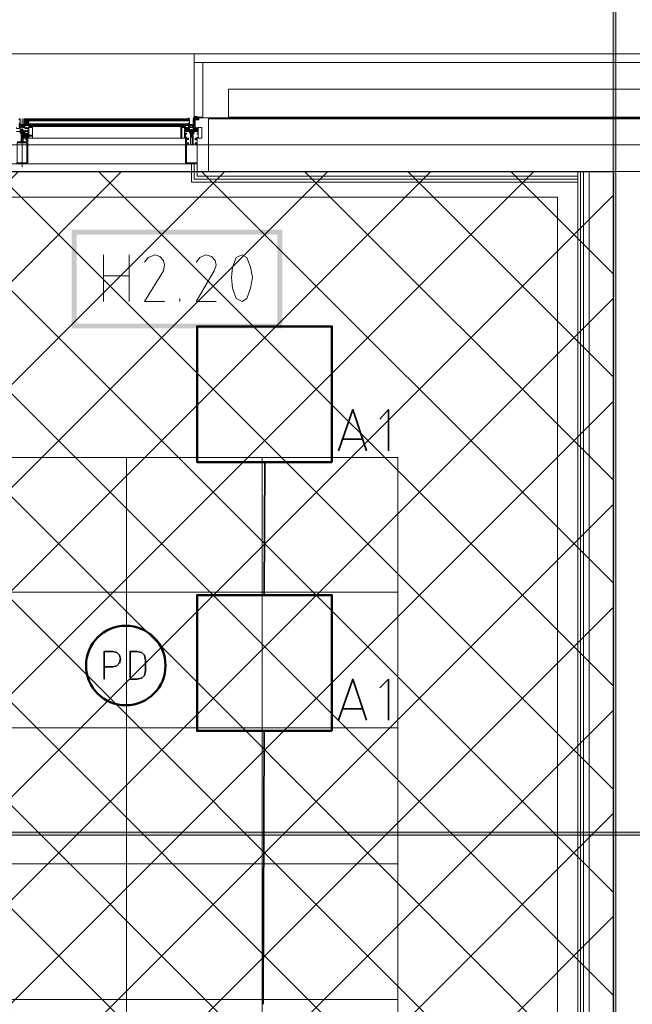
# Model space of a CAD drawing. Header units: millimetres. Extents: x 0.9 to 32.8, y 0.3 to 23.1.
# Tile 97 of 111: x 14.7 to 15.8, y 18.7 to 20.4. Entities that reach past the tile are written whole.
import ezdxf

# ---------------------------------------------------------------- set-up
doc = ezdxf.new("R2010")
doc.units = ezdxf.units.MM
doc.layers.add('PDF_Geometry', color=9, linetype='Continuous', true_color=0x808080)
doc.layers.add('PDF_Solid Fills', color=7, linetype='Continuous')

msp = doc.modelspace()

# ---------------------------------------------------------------- hatches: boundary and pattern name
h = msp.add_hatch()
h.set_pattern_fill('ANSI37', color=256, scale=0.04)
h.paths.add_polyline_path([(13.3406, 20.136), (15.7839, 20.136), (15.7839, 12.9212), (13.3406, 12.9212)])
at = {"layer": 'PDF_Solid Fills', "true_color": 0x808080, "transparency": 33554559}
msp.add_hatch(color=8, dxfattribs=at).paths.add_polyline_path([(28.2152, 18.9811), (28.2152, 18.9844), (1.3427, 18.9844), (1.3427, 18.9794), (28.2152, 18.9794)])

# ---------------------------------------------------------------- linework, layer by layer
msp.add_lwpolyline([(13.3406, 20.136), (15.7839, 20.136), (15.7839, 12.9212), (13.3406, 12.9212)], close=True)
at = {"layer": 'PDF_Geometry', "lineweight": 5}
msp.add_lwpolyline([(15.7889, 0.4283), (15.7889, 22.9359), (15.7889, 22.9143), (15.7839, 22.9143), (15.7839, 22.9359), (15.7839, 0.4283)], dxfattribs=at)
at = {"layer": 'PDF_Geometry', "lineweight": 18}
for points in [[(14.1139, 20.341), (15.0539, 20.341)], [(15.0689, 20.326), (15.0689, 20.231), (15.0539, 20.231), (15.0539, 20.341), (23.237, 20.341), (23.237, 17.7278), (25.5719, 17.7278), (25.5719, 17.2344), (25.5552, 17.2344), (25.5552, 17.7128)], [(25.5569, 17.7128), (23.222, 17.7128), (23.222, 20.326), (15.0539, 20.326)], [(14.7489, 20.221), (14.7506, 20.221), (14.7506, 20.226), (14.7489, 20.226), (14.7489, 20.2277), (14.7506, 20.2277), (14.7506, 20.2193), (14.7489, 20.2193), (14.7489, 20.2144), (14.7523, 20.2144), (14.7523, 20.2127), (14.7489, 20.2127), (14.7489, 20.211), (14.7439, 20.211), (14.7439, 20.2127), (14.7439, 20.211)], [(14.7489, 20.216), (14.7489, 20.2144), (14.7506, 20.2144), (14.7506, 20.216), (14.7506, 20.2177), (14.7506, 20.2193)], [(14.7489, 20.2144), (14.7489, 20.2177), (14.7506, 20.2193), (14.7506, 20.2177), (14.7556, 20.2177), (14.7506, 20.216), (14.7506, 20.2144)], [(14.7539, 20.1443), (14.7539, 20.2277)], [(14.7589, 20.221), (14.7572, 20.221), (14.7572, 20.226), (14.7589, 20.226), (14.7589, 20.2277), (14.7572, 20.2277), (14.7572, 20.2193), (14.7589, 20.2193), (14.7589, 20.2144), (14.7556, 20.2144), (14.7556, 20.2127), (14.7589, 20.2127), (14.7589, 20.211), (14.7639, 20.211), (14.7639, 20.2127), (14.7639, 20.211), (14.7639, 20.2093)], [(14.7572, 20.216), (14.7589, 20.216), (14.7606, 20.226), (15.0422, 20.226)], [(14.7589, 20.2177), (14.7572, 20.2177), (14.7572, 20.2193), (14.7572, 20.221)], [(14.7589, 20.226), (14.7606, 20.216), (14.7606, 20.2277), (14.7606, 20.2244), (15.0422, 20.2244)], [(14.7589, 20.2244), (14.7589, 20.2277), (14.7606, 20.2277), (14.7606, 20.2244), (14.7606, 20.226), (14.7589, 20.226), (14.7589, 20.2244), (14.7606, 20.2244)], [(14.7589, 20.2127), (14.7589, 20.2193)], [(14.7606, 20.2277), (15.0422, 20.2277), (14.7606, 20.2277)], [(14.7606, 20.2177), (15.0439, 20.2177)], [(15.0439, 20.221), (15.0456, 20.221), (15.0456, 20.226), (15.0439, 20.226), (15.0439, 20.2277), (15.0456, 20.2277), (15.0456, 20.2193), (15.0439, 20.2193), (15.0439, 20.2144), (15.0472, 20.2144), (15.0472, 20.2127), (15.0439, 20.2127), (15.0439, 20.211), (15.0389, 20.211), (15.0389, 20.2127), (15.0306, 20.2127), (15.0306, 20.1944), (15.0422, 20.1944), (15.0406, 20.1944), (15.0406, 20.196), (15.0389, 20.196), (15.0389, 20.1944), (15.0389, 20.2027), (15.0389, 20.201), (15.0406, 20.201), (15.0406, 20.2027), (15.0389, 20.2027)], [(15.0356, 20.2177), (15.0356, 20.216), (15.0356, 20.2127), (15.0356, 20.216), (15.0339, 20.2127), (15.0339, 20.216), (15.0322, 20.2127), (15.0322, 20.216), (15.0322, 20.2127), (15.0322, 20.216), (15.0306, 20.2127)], [(15.0406, 20.211), (15.0406, 20.2127), (15.0439, 20.2127), (15.0439, 20.2193)], [(15.0422, 20.2277), (15.0439, 20.2277), (15.0439, 20.2244), (15.0439, 20.226), (15.0422, 20.226), (15.0422, 20.2244), (15.0439, 20.2244)], [(15.0456, 20.2177), (15.0456, 20.2193), (15.0456, 20.2177), (15.0456, 20.216)], [(15.0522, 20.2293), (23.1253, 20.2293), (23.1253, 17.6161), (25.4586, 17.6161), (25.4586, 17.2511), (25.4402, 17.2511)], [(15.0556, 20.2227), (15.0539, 20.221), (15.0539, 20.2277), (15.0522, 20.2277), (15.0522, 20.2193), (15.0522, 20.2177), (15.0539, 20.2177)], [(15.0539, 20.231), (15.0539, 20.2293), (15.0539, 20.2277), (15.0539, 20.226), (15.0539, 20.2277), (15.0556, 20.2277), (15.0556, 20.2293), (15.0556, 20.2277), (15.0556, 20.2293), (15.0556, 20.231), (15.0556, 20.2327), (15.0556, 20.231), (15.0556, 20.2293), (15.0556, 20.231), (15.0539, 20.2293), (15.0556, 20.231), (15.0539, 20.2277), (15.0556, 20.2293), (15.0556, 20.231)], [(15.0589, 20.2327), (15.0589, 20.231), (15.0589, 20.2293), (15.0572, 20.2293), (15.0572, 20.2277), (15.0539, 20.2277), (15.0556, 20.2293), (15.0539, 20.2277)], [(15.0556, 20.2277), (15.0539, 20.226), (15.0556, 20.2277)], [(15.0539, 20.2227), (15.0556, 20.226), (15.0539, 20.2244), (15.0556, 20.226), (15.0539, 20.2244), (15.0539, 20.226), (15.0556, 20.226)], [(15.0539, 20.221), (15.0556, 20.2244), (15.0539, 20.2227), (15.0556, 20.2244), (15.0539, 20.2227), (15.0556, 20.2244)], [(15.0556, 20.2193), (15.0539, 20.2193), (15.0556, 20.221), (15.0539, 20.2193)], [(15.0556, 20.221), (15.0539, 20.221), (15.0556, 20.221)], [(15.0572, 20.211), (15.0572, 20.2127), (15.0556, 20.2127), (15.0556, 20.2193), (15.0539, 20.2193), (15.0539, 20.2144)], [(15.0589, 20.2293), (15.0572, 20.2293), (15.0572, 20.2277), (15.0572, 20.2293), (15.0556, 20.2293), (15.0572, 20.2293), (15.0572, 20.231), (15.0572, 20.2327)], [(15.0606, 20.2293), (15.0589, 20.2293), (15.0606, 20.2293), (15.0589, 20.2293), (15.0606, 20.2293), (15.0589, 20.2277), (15.0589, 20.2293), (15.0589, 20.2277), (15.0589, 20.2293), (15.0572, 20.2293), (15.0572, 20.231), (15.0556, 20.231), (15.0556, 20.2327), (15.0556, 20.231), (15.0556, 20.2293), (15.0556, 20.231), (15.0556, 20.2293), (15.0556, 20.2277), (15.0556, 20.2293), (15.0556, 20.2277)], [(15.0572, 20.231), (15.0572, 20.2327)], [(15.0572, 20.231), (15.0572, 20.2327)], [(15.0572, 20.231), (15.0572, 20.2327)], [(15.0572, 20.2293), (15.0589, 20.231), (15.0589, 20.2327)], [(15.0572, 20.231), (15.0572, 20.2327)], [(15.0572, 20.231), (15.0572, 20.2327)], [(15.0572, 20.231), (15.0572, 20.2327)], [(15.0572, 20.231), (15.0572, 20.2293), (15.0572, 20.231), (15.0589, 20.231), (15.0589, 20.2293)], [(15.0572, 20.2293), (15.0572, 20.231)], [(15.0572, 20.2293), (15.0572, 20.231)], [(15.0589, 20.231), (15.0572, 20.231)], [(15.0572, 20.2293), (15.0572, 20.231)], [(15.0572, 20.2293), (15.0589, 20.2293)], [(15.0572, 20.2293), (15.0589, 20.2277)], [(15.0572, 20.2277), (15.0572, 20.2293)], [(15.0572, 20.2293), (15.0572, 20.2277)], [(15.0572, 20.2277), (15.0572, 20.2293)], [(15.0572, 20.2277), (15.0572, 20.2293)], [(15.0589, 20.2277), (15.0589, 20.2293), (15.0589, 20.2277), (15.0572, 20.2277)], [(15.0572, 20.2277), (15.0572, 20.2293)], [(15.0572, 20.2277), (15.0589, 20.2277)], [(15.0589, 20.2277), (15.0572, 20.2277)], [(15.0589, 20.231), (15.0589, 20.2327)], [(15.0589, 20.231), (15.0589, 20.2327)], [(15.0589, 20.231), (15.0589, 20.2327)], [(15.0589, 20.231), (15.0589, 20.2327)], [(15.0589, 20.231), (15.0589, 20.2327)], [(15.0589, 20.2293), (15.0589, 20.231)], [(15.0589, 20.2293), (15.0589, 20.231)], [(15.0589, 20.2293), (15.0589, 20.231)], [(15.0589, 20.2277), (15.0589, 20.2293)], [(15.0589, 20.2277), (15.0589, 20.2293)], [(15.0589, 20.2293), (15.0589, 20.2277)], [(15.0589, 20.2277), (15.0606, 20.2277)], [(14.7556, 20.206), (14.7556, 20.2044), (14.7572, 20.2027), (14.7556, 20.2044), (14.7572, 20.2027), (14.7556, 20.2027), (14.7556, 20.2044), (14.7556, 20.2027), (14.7523, 20.2027), (14.7523, 20.2044), (14.7523, 20.2027), (14.7506, 20.2027), (14.7506, 20.206), (14.7506, 20.2044), (14.7506, 20.206), (14.7506, 20.2077), (14.7506, 20.206), (14.7506, 20.2077), (14.7506, 20.206), (14.7523, 20.206), (14.7439, 20.206)], [(14.7456, 20.1877), (14.7523, 20.1877), (14.7523, 20.2044), (14.7523, 20.2027), (14.7539, 20.2027), (14.7523, 20.2027), (14.7539, 20.2027), (14.7523, 20.201), (14.7539, 20.201), (14.7523, 20.201), (14.7539, 20.1994), (14.7523, 20.1994), (14.7539, 20.1994), (14.7523, 20.1994), (14.7539, 20.1994), (14.7523, 20.1994), (14.7539, 20.1994), (14.7539, 20.1977), (14.7523, 20.1977), (14.7539, 20.1977), (14.7523, 20.1977), (14.7539, 20.1977), (14.7523, 20.1977), (14.7539, 20.1977), (14.7539, 20.196), (14.7539, 20.1977), (14.7556, 20.1977), (14.7556, 20.2044), (14.7556, 20.1877), (14.7623, 20.1877), (14.7623, 20.191), (14.7606, 20.191), (14.7606, 20.1927), (14.7639, 20.1927), (14.7623, 20.1927), (14.7639, 20.1927), (14.7639, 20.151), (14.7439, 20.151)], [(14.7506, 20.206), (14.7506, 20.2044), (14.7523, 20.206), (14.7523, 20.2077)], [(14.7506, 20.2027), (14.7506, 20.2044), (14.7523, 20.2044), (14.7539, 20.2044), (14.7523, 20.2044), (14.7506, 20.2027), (14.7523, 20.2044), (14.7506, 20.2027), (14.7523, 20.2044), (14.7523, 20.2027)], [(14.7506, 20.2044), (14.7506, 20.2027), (14.7506, 20.2044)], [(14.7556, 20.2093), (14.7523, 20.2093)], [(14.7539, 20.2027), (14.7539, 20.2044), (14.7539, 20.2027)], [(14.7556, 20.2027), (14.7539, 20.2027), (14.7572, 20.2044)], [(14.7556, 20.2044), (14.7539, 20.2044), (14.7556, 20.2044)], [(14.7623, 20.206), (14.7606, 20.206), (14.7606, 20.2077), (14.7589, 20.2077), (14.7589, 20.206), (14.7556, 20.206), (14.7639, 20.206), (14.7639, 20.2077), (14.7623, 20.2077)], [(14.7556, 20.2044), (14.7556, 20.2027), (14.7589, 20.2044), (14.7572, 20.206), (14.7589, 20.2044), (14.7572, 20.2044), (14.7589, 20.2027)], [(14.7572, 20.2044), (14.7556, 20.2044), (14.7572, 20.2044)], [(14.7606, 20.201), (14.7572, 20.201), (14.7572, 20.1944), (14.7556, 20.1944), (14.7556, 20.2027), (14.7606, 20.2027), (14.7606, 20.201), (14.7572, 20.201)], [(14.7572, 20.206), (14.7572, 20.2077)], [(14.7623, 20.211), (14.7623, 20.2127), (14.7606, 20.2127)], [(14.7623, 20.2027), (14.7623, 20.201), (14.7639, 20.201), (14.7639, 20.2027), (14.7656, 20.2027), (14.7656, 20.1944), (14.7639, 20.1944), (14.7639, 20.196), (14.7623, 20.196), (14.7623, 20.1944), (14.7723, 20.1944), (14.7723, 20.2127), (14.7656, 20.2127), (14.7656, 20.211)], [(14.7639, 20.2027), (14.7639, 20.2044)], [(14.7656, 20.2093), (14.7656, 20.2077)], [(14.7656, 20.206), (14.7656, 20.2027)], [(14.7672, 20.216), (14.7672, 20.2127)], [(14.7706, 20.216), (14.7706, 20.2127), (14.7706, 20.216)], [(14.7723, 20.216), (14.7723, 20.2127), (14.7723, 20.216)], [(14.7723, 20.216), (14.7723, 20.2127), (14.7723, 20.216)], [(14.7723, 20.2144), (15.0306, 20.2144)], [(15.0306, 20.2127), (15.0306, 20.216), (15.0306, 20.2127)], [(15.0339, 20.2127), (15.0339, 20.216), (15.0339, 20.2127)], [(15.0389, 20.2127), (15.0389, 20.2144), (15.0372, 20.2127), (15.0389, 20.2144), (15.0372, 20.2127), (15.0356, 20.2144), (15.0372, 20.2127), (15.0356, 20.2144), (15.0372, 20.216), (15.0356, 20.2144), (15.0372, 20.216), (15.0389, 20.2144), (15.0372, 20.216), (15.0389, 20.2144)], [(15.0389, 20.216), (15.0356, 20.2127)], [(15.0389, 20.2127), (15.0356, 20.216), (15.0389, 20.2127)], [(15.0389, 20.2077), (15.0406, 20.211), (15.0422, 20.211), (15.0422, 20.2127)], [(15.0439, 20.206), (15.0389, 20.211), (15.0422, 20.206), (15.0406, 20.2077), (15.0389, 20.2093), (15.0389, 20.2077), (15.0406, 20.2077), (15.0406, 20.206), (15.0439, 20.206), (15.0439, 20.2077), (15.0422, 20.2077), (15.0456, 20.2077), (15.0456, 20.206), (15.0472, 20.206), (15.0389, 20.206), (15.0389, 20.2044)], [(15.0422, 20.191), (15.0406, 20.191), (15.0406, 20.186), (15.0439, 20.186), (15.0439, 20.1844), (15.0406, 20.1844), (15.0406, 20.1827), (15.0472, 20.1827), (15.0472, 20.201), (15.0472, 20.2044), (15.0472, 20.2027), (15.0489, 20.2027), (15.0489, 20.196), (15.0506, 20.1977), (15.0506, 20.2044), (15.0522, 20.2044), (15.0522, 20.201), (15.0506, 20.201), (15.0522, 20.201), (15.0522, 20.1827), (15.0589, 20.1827), (15.0589, 20.1844), (15.0556, 20.1844), (15.0556, 20.186), (15.0589, 20.186), (15.0589, 20.191), (15.0556, 20.191), (15.0556, 20.1927), (15.0589, 20.1927), (15.0589, 20.1494), (15.0389, 20.1494), (15.0389, 20.1927), (15.0439, 20.1927), (15.0439, 20.191)], [(15.0439, 20.2093), (15.0406, 20.206), (15.0439, 20.211), (15.0406, 20.2077), (15.0406, 20.206)], [(15.0422, 20.2077), (15.0406, 20.211), (15.0439, 20.2077)], [(15.0472, 20.206), (15.0456, 20.2044), (15.0456, 20.206), (15.0456, 20.2077), (15.0456, 20.206), (15.0472, 20.206), (15.0472, 20.2077)], [(15.0539, 20.206), (15.0539, 20.2027), (15.0522, 20.2027), (15.0522, 20.2044), (15.0506, 20.2044), (15.0506, 20.2027), (15.0472, 20.2027), (15.0472, 20.2044), (15.0472, 20.2027), (15.0456, 20.2027), (15.0456, 20.206), (15.0456, 20.2044), (15.0456, 20.206), (15.0472, 20.206), (15.0472, 20.2044), (15.0522, 20.2044), (15.0522, 20.206), (15.0522, 20.2044), (15.0539, 20.2044), (15.0539, 20.206), (15.0522, 20.206), (15.0539, 20.2044), (15.0522, 20.2044), (15.0539, 20.2027), (15.0506, 20.2044), (15.0522, 20.2027), (15.0522, 20.2044), (15.0506, 20.2044), (15.0506, 20.2027), (15.0506, 20.2044), (15.0506, 20.2027), (15.0489, 20.2027), (15.0472, 20.2044), (15.0456, 20.2044)], [(15.0506, 20.2044), (15.0489, 20.2044), (15.0472, 20.2027), (15.0472, 20.2044), (15.0456, 20.2027), (15.0472, 20.2044), (15.0456, 20.2027), (15.0472, 20.2044), (15.0489, 20.2044), (15.0472, 20.2044), (15.0456, 20.2044), (15.0472, 20.2027), (15.0456, 20.2044), (15.0456, 20.2027)], [(15.0472, 20.2127), (15.0506, 20.2127), (15.0506, 20.216)], [(15.0506, 20.2093), (15.0472, 20.2093)], [(15.0489, 20.2044), (15.0472, 20.2027)], [(15.0489, 20.206), (15.0489, 20.2044), (15.0489, 20.206), (15.0489, 20.2044), (15.0506, 20.2044), (15.0506, 20.206), (15.0506, 20.2044), (15.0506, 20.2027), (15.0506, 20.2044), (15.0522, 20.2044), (15.0522, 20.2027)], [(15.0489, 20.2027), (15.0489, 20.2044)], [(15.0489, 20.2027), (15.0489, 20.2044)], [(15.0489, 20.2027), (15.0489, 20.2044)], [(15.0522, 20.2044), (15.0506, 20.2027)], [(15.0539, 20.216), (15.0522, 20.216)], [(15.0522, 20.2144), (15.0522, 20.2127), (15.0539, 20.2127), (15.0539, 20.211), (15.0556, 20.211), (15.0606, 20.211), (15.0556, 20.206), (15.0589, 20.211), (15.0556, 20.2077), (15.0572, 20.211), (15.0572, 20.2127)], [(15.0606, 20.2044), (15.0606, 20.206), (15.0522, 20.206), (15.0539, 20.206), (15.0539, 20.2077), (15.0556, 20.2077), (15.0556, 20.206), (15.0589, 20.206), (15.0589, 20.2077), (15.0606, 20.2077), (15.0606, 20.2093), (15.0589, 20.2077), (15.0572, 20.206), (15.0572, 20.2077)], [(15.0606, 20.2077), (15.0572, 20.211), (15.0556, 20.211), (15.0589, 20.2077), (15.0539, 20.211), (15.0539, 20.2127), (15.0539, 20.211), (15.0556, 20.211), (15.0589, 20.206)], [(15.0606, 20.2027), (15.0589, 20.2027), (15.0589, 20.201), (15.0589, 20.2027), (15.0606, 20.2027), (15.0606, 20.1944), (15.0589, 20.1944), (15.0589, 20.196), (15.0589, 20.1944), (15.0572, 20.1944), (15.0672, 20.1944), (15.0672, 20.2127), (15.0606, 20.2127), (15.0606, 20.211), (15.0556, 20.211), (15.0556, 20.206), (15.0589, 20.206), (15.0589, 20.2077), (15.0606, 20.2077), (15.0606, 20.2093), (15.0589, 20.211), (15.0606, 20.2093), (15.0589, 20.2077)], [(15.0556, 20.2093), (15.0572, 20.211), (15.0556, 20.2093)], [(15.0556, 20.2093), (15.0572, 20.206), (15.0556, 20.2077), (15.0556, 20.206)], [(15.0589, 20.211), (15.0589, 20.2127)], [(28.2152, 20.1827), (1.3427, 20.1827)], [(14.7556, 20.1944), (15.0306, 20.1944)], [(14.7723, 20.1977), (14.7606, 20.1977), (14.7606, 20.1994), (14.7723, 20.1994)], [(14.7623, 20.1927), (14.7606, 20.1927), (14.7606, 20.1944), (14.7623, 20.1927), (14.7606, 20.1944), (14.7606, 20.1927), (14.7623, 20.1927), (14.7639, 20.1927), (14.7623, 20.1927), (14.7639, 20.1927), (14.7639, 20.1944), (14.7623, 20.1944), (14.7639, 20.1927), (14.7623, 20.1944), (14.7623, 20.1927), (14.7639, 20.1927), (14.7639, 20.1944), (14.7639, 20.196)], [(14.7606, 20.1927), (14.7606, 20.1944), (14.7606, 20.1927), (14.7623, 20.1944)], [(14.7623, 20.1944), (14.7606, 20.1927), (14.7623, 20.1944)], [(14.7623, 20.1927), (14.7639, 20.1944), (14.7623, 20.1927)], [(15.0406, 20.1944), (15.0406, 20.1927), (15.0406, 20.1944), (15.0389, 20.1927), (15.0389, 20.1944), (15.0406, 20.1927), (15.0406, 20.1944), (15.0422, 20.1927), (15.0406, 20.1944), (15.0406, 20.196)], [(15.0406, 20.1927), (15.0406, 20.1944), (15.0406, 20.1927), (15.0422, 20.1944), (15.0406, 20.1927), (15.0422, 20.1944), (15.0422, 20.1927), (15.0439, 20.1944), (15.0439, 20.1927), (15.0422, 20.1944), (15.0422, 20.1927), (15.0422, 20.1944)], [(15.0556, 20.1944), (15.0556, 20.1927), (15.0572, 20.1927), (15.0556, 20.1927), (15.0556, 20.1944), (15.0556, 20.1927), (15.0572, 20.1944), (15.0589, 20.1927), (15.0572, 20.1944), (15.0589, 20.1927), (15.0556, 20.1944), (15.0572, 20.1927), (15.0589, 20.1944), (15.0572, 20.1927), (15.0589, 20.1927), (15.0589, 20.1944), (15.0589, 20.196)], [(15.0572, 20.1944), (15.0556, 20.1927), (15.0572, 20.1944)], [(13.4506, 16.7811), (13.4506, 20.1177), (14.1173, 20.1177), (14.1173, 20.1494), (15.0489, 20.1494), (15.0489, 20.1177), (15.7222, 20.1177)], [(15.7222, 20.1227), (15.0539, 20.1227), (15.0539, 20.1494)], [(15.7222, 20.1277), (15.0589, 20.1277), (15.0589, 20.1494)], [(15.7222, 15.2328), (15.7222, 20.136)], [(15.7272, 15.2328), (15.7272, 20.136)], [(15.7322, 15.2328), (15.7322, 20.136)], [(14.8956, 19.9094), (14.8956, 19.991)], [(14.9406, 19.991), (14.9406, 19.9094)], [(15.0022, 19.9094), (14.9672, 19.9094), (15.0006, 19.9627), (15.0022, 19.9727), (15.0006, 19.981), (14.9939, 19.9877), (14.9856, 19.991), (14.9739, 19.986), (14.9672, 19.9777)], [(15.0922, 19.9094), (15.0572, 19.9094), (15.0889, 19.9627), (15.0922, 19.9727), (15.0906, 19.981), (15.0839, 19.9877), (15.0739, 19.991), (15.0639, 19.986), (15.0572, 19.9777)], [(14.8956, 19.9544), (14.9406, 19.9544)], [(15.0289, 19.9094), (15.0289, 19.9144)]]:
    msp.add_lwpolyline(points, dxfattribs=at)
for points in [[(23.127, 20.231), (23.127, 20.2793), (15.1139, 20.2793), (15.1139, 20.231)], [(14.7506, 20.2193), (14.7506, 20.2177)], [(14.7572, 20.2144), (14.7572, 20.216), (14.7523, 20.216), (14.7572, 20.2177), (14.7572, 20.2193), (14.7589, 20.2177), (14.7589, 20.2144), (14.7572, 20.2144), (14.7572, 20.216), (14.7589, 20.216), (14.7589, 20.2144)], [(14.7606, 20.226), (14.7589, 20.226), (14.7589, 20.216), (14.7606, 20.216)], [(15.0439, 20.2193), (14.7606, 20.2193)], [(14.7623, 20.2193), (14.7623, 20.2244), (14.7623, 20.2193), (14.7623, 20.2244)], [(14.7639, 20.2193), (14.7656, 20.2193), (14.7656, 20.2244), (14.7639, 20.2244), (14.7639, 20.2193), (14.7656, 20.2193), (14.7656, 20.2244), (14.7639, 20.2244)], [(15.0456, 20.2144), (15.0456, 20.216), (15.0456, 20.2144), (15.0439, 20.2144), (15.0439, 20.2193), (15.0456, 20.2193), (15.0456, 20.2177), (15.0506, 20.2177), (15.0456, 20.216)], [(15.0539, 20.2144), (15.0539, 20.2193), (15.0522, 20.2193), (15.0522, 20.2177), (15.0472, 20.216), (15.0522, 20.216), (15.0522, 20.2144)], [(15.0539, 20.231), (15.0589, 20.231), (15.0606, 20.2293), (15.0606, 20.2277), (15.0589, 20.2277), (15.0539, 20.2277)], [(15.0556, 20.2227), (15.0539, 20.221), (15.0556, 20.2227), (15.0539, 20.221)], [(15.0556, 20.231), (15.0556, 20.2293), (15.0572, 20.2293), (15.0572, 20.231), (15.0556, 20.231), (15.0556, 20.2277), (15.0572, 20.2277), (15.0572, 20.2293), (15.0572, 20.2277), (15.0556, 20.2277), (15.0556, 20.2293)], [(15.0556, 20.2277), (15.0622, 20.2277), (15.0622, 20.226), (15.0556, 20.226), (15.0556, 20.2144)], [(15.0589, 20.231), (15.0589, 20.2293)], [(15.0589, 20.2293), (15.0589, 20.2277)], [(15.0606, 20.231), (15.0606, 20.2293)], [(23.032, 13.0229), (21.612, 13.0229), (21.612, 12.9312), (23.1236, 12.9312), (23.1236, 20.2277), (15.0789, 20.2277), (15.0789, 20.136), (23.032, 20.136)], [(14.7506, 20.2127), (14.7506, 20.2077), (14.7556, 20.2077), (14.7556, 20.206), (14.7506, 20.206)], [(14.7523, 20.2027), (14.7539, 20.2027), (14.7539, 20.2044), (14.7523, 20.2044), (14.7523, 20.206), (14.7506, 20.206), (14.7506, 20.2044), (14.7572, 20.2044), (14.7572, 20.206), (14.7572, 20.2044), (14.7572, 20.206), (14.7589, 20.206), (14.7589, 20.2027), (14.7572, 20.2027), (14.7589, 20.2027), (14.7572, 20.2027), (14.7589, 20.2044), (14.7572, 20.2027), (14.7556, 20.2027), (14.7539, 20.2044), (14.7556, 20.2044), (14.7539, 20.2044)], [(14.7523, 20.2027), (14.7523, 20.2044), (14.7506, 20.2044)], [(14.7556, 20.2077), (14.7556, 20.2093), (14.7522, 20.2093), (14.7522, 20.2077)], [(14.7523, 20.2027), (14.7539, 20.2027), (14.7523, 20.2044), (14.7539, 20.2044), (14.7556, 20.2027), (14.7539, 20.2027), (14.7539, 20.2044)], [(14.7572, 20.2077), (14.7572, 20.206)], [(14.7623, 20.196), (14.7623, 20.201), (14.7589, 20.201), (14.7589, 20.196)], [(15.0439, 20.216), (14.7606, 20.216)], [(14.7623, 20.201), (14.7623, 20.196), (14.7639, 20.196), (14.7639, 20.1944), (14.7639, 20.2027), (14.7639, 20.201)], [(14.7672, 20.2127), (14.7672, 20.216), (14.7656, 20.216), (14.7656, 20.2127)], [(14.7656, 20.196), (14.7656, 20.1944), (14.7723, 20.1944), (14.7723, 20.2127), (14.7656, 20.2127)], [(14.7689, 20.2127), (14.7689, 20.216), (14.7689, 20.2127), (14.7689, 20.216)], [(14.7706, 20.2127), (14.7706, 20.216)], [(15.0372, 20.196), (15.0372, 20.1944), (15.0322, 20.1944), (15.0322, 20.2127), (15.0372, 20.2127)], [(15.0389, 20.2127), (15.0389, 20.216), (15.0356, 20.216), (15.0356, 20.2127)], [(15.0389, 20.2077), (15.0439, 20.211), (15.0422, 20.211), (15.0439, 20.2093), (15.0406, 20.211), (15.0389, 20.2093), (15.0389, 20.211), (15.0439, 20.211), (15.0439, 20.2077), (15.0422, 20.2077), (15.0439, 20.2077), (15.0439, 20.206), (15.0406, 20.206), (15.0406, 20.2077), (15.0389, 20.2077), (15.0389, 20.2093)], [(15.0422, 20.206), (15.0439, 20.2077), (15.0422, 20.2077)], [(15.0456, 20.2127), (15.0456, 20.2077), (15.0506, 20.2077), (15.0506, 20.206), (15.0456, 20.206)], [(15.0472, 20.2077), (15.0522, 20.2077), (15.0522, 20.2127), (15.0539, 20.2127), (15.0539, 20.206), (15.0472, 20.206)], [(15.0506, 20.2077), (15.0506, 20.2093), (15.0472, 20.2093), (15.0472, 20.2077)], [(15.0489, 20.2044), (15.0472, 20.2044)], [(15.0489, 20.2027), (15.0472, 20.2027)], [(15.0506, 20.2027), (15.0506, 20.2044), (15.0489, 20.2044), (15.0489, 20.2027)], [(15.0539, 20.2144), (15.0539, 20.216), (15.0522, 20.216), (15.0522, 20.2144)], [(15.0522, 20.2077), (15.0522, 20.206)], [(15.0522, 20.206), (15.0539, 20.2044), (15.0522, 20.2027), (15.0539, 20.2044), (15.0522, 20.2027), (15.0539, 20.206)], [(15.0606, 20.196), (15.0606, 20.1944), (15.0672, 20.1944), (15.0672, 20.2127), (15.0606, 20.2127)], [(14.7623, 20.151), (14.7623, 20.186), (14.7456, 20.186), (14.7456, 20.151)], [(14.7556, 20.1877), (14.7556, 20.196), (14.7522, 20.196), (14.7522, 20.1877)], [(15.0406, 20.1927), (15.0439, 20.1927), (15.0439, 20.1944), (15.0389, 20.1944), (15.0389, 20.1927)], [(15.0589, 20.151), (15.0589, 20.1827), (15.0406, 20.1827), (15.0406, 20.151)], [(15.0506, 20.1827), (15.0506, 20.196), (15.0472, 20.196), (15.0472, 20.1827)], [(15.0572, 20.1927), (15.0589, 20.1927), (15.0589, 20.1944), (15.0556, 20.1944), (15.0556, 20.1927)], [(15.8322, 15.3095), (15.7422, 15.3095), (15.7422, 13.6529), (15.8322, 13.6529), (15.8322, 20.136), (15.7422, 20.136), (15.7422, 15.3095)], [(15.1456, 19.9144), (15.1522, 19.9327), (15.1556, 19.951), (15.1522, 19.9694), (15.1456, 19.986), (15.1372, 19.991), (15.1272, 19.986), (15.1206, 19.9694), (15.1189, 19.951), (15.1206, 19.9327), (15.1272, 19.9144), (15.1372, 19.9094)]]:
    msp.add_lwpolyline(points, close=True, dxfattribs=at)
at = {"layer": 'PDF_Geometry', "color": 7, "lineweight": 35}
for points in [[(14.7589, 20.226), (14.7606, 20.2277), (14.7589, 20.226), (14.7589, 20.2277)], [(14.7606, 20.2277), (14.7606, 20.226), (14.7606, 20.2244)], [(15.0422, 20.226), (15.0422, 20.2244)], [(15.0439, 20.2277), (15.0439, 20.2293)], [(15.0439, 20.226), (15.0439, 20.2277), (15.0439, 20.226)], [(15.3056, 19.6494), (15.3306, 19.721), (15.3539, 19.6494)], [(15.3922, 19.6494), (15.3922, 19.721), (15.3772, 19.7044)], [(15.3472, 19.6694), (15.3139, 19.6694)], [(15.1756, 19.3977), (15.1772, 19.6294)], [(14.8972, 19.2511), (14.8972, 19.2994), (14.9122, 19.2994), (14.9189, 19.2977), (14.9239, 19.2927), (14.9256, 19.286), (14.9239, 19.2794), (14.9189, 19.2744), (14.9122, 19.2727), (14.8972, 19.2727)], [(15.3056, 19.1794), (15.3306, 19.2511), (15.3539, 19.1794)], [(15.3922, 19.1794), (15.3922, 19.2511), (15.3772, 19.2361)], [(15.3472, 19.1994), (15.3139, 19.1994)], [(15.1739, 18.6844), (15.1756, 19.161)]]:
    msp.add_lwpolyline(points, dxfattribs=at)
for points in [[(15.0422, 20.2277), (15.0439, 20.226)], [(14.9423, 19.2511), (14.9539, 19.2511), (14.9622, 19.2527), (14.9672, 19.2577), (14.9689, 19.266), (14.9689, 19.2844), (14.9672, 19.2927), (14.9622, 19.2977), (14.9539, 19.2994), (14.9423, 19.2994)]]:
    msp.add_lwpolyline(points, close=True, dxfattribs=at)
at = {"layer": 'PDF_Geometry', "color": 254, "lineweight": 18, "true_color": 0xdcdcdc}
for points in [[(15.6872, 16.7761), (15.6872, 20.091), (13.4756, 20.091), (13.4756, 16.7761)], [(15.4089, 17.0395), (15.4089, 19.6377), (13.7539, 19.6377), (13.7539, 17.0395)]]:
    msp.add_lwpolyline(points, close=True, dxfattribs=at)
at = {"layer": 'PDF_Geometry', "color": 3, "lineweight": 50}
for points in [[(15.2939, 19.6294), (15.2939, 19.866), (15.0589, 19.866), (15.0589, 19.6294)], [(15.2939, 19.161), (15.2939, 19.3977), (15.0589, 19.3977), (15.0589, 19.161)]]:
    msp.add_lwpolyline(points, close=True, dxfattribs=at)
at = {"layer": 'PDF_Geometry', "color": 254, "lineweight": 18, "true_color": 0xdcdcdc}
for points in [[(14.9356, 17.0395), (14.9356, 19.6377)], [(15.1722, 17.0395), (15.1722, 19.6377)], [(13.7539, 19.4027), (15.4089, 19.4027)], [(13.7539, 19.1661), (15.4089, 19.1661)], [(13.7539, 18.9294), (15.4089, 18.9294)], [(13.7539, 18.6927), (15.4089, 18.6927)]]:
    msp.add_lwpolyline(points, dxfattribs=at)
at = {"layer": 'PDF_Geometry', "lineweight": 5}
msp.add_lwpolyline([(28.2152, 18.9811), (28.2152, 18.9844), (1.3427, 18.9844), (1.3427, 18.9794), (28.2152, 18.9794)], close=True, dxfattribs=at)
at = {"layer": 'PDF_Geometry', "color": 3, "lineweight": 50}
msp.add_circle((14.9346, 19.2749), 0.0693, dxfattribs=at)
at = {"layer": 'PDF_Solid Fills', "color": 8, "lineweight": 5, "true_color": 0x808080, "transparency": 33554559}
msp.add_solid([(15.7889, 0.4283), (15.7889, 22.9359), (15.7839, 0.4283), (15.7839, 22.9359)], dxfattribs=at)
at = {"layer": 'PDF_Solid Fills', "color": 8, "lineweight": 18, "true_color": 0x808080, "transparency": 33554559}
for points in [[(14.8406, 19.8627), (14.8489, 19.871), (14.8406, 20.0344)], [(14.8489, 19.871), (14.8406, 20.0344), (14.8489, 20.026)], [(14.8406, 20.0344), (14.8489, 20.026), (15.2072, 20.0344)], [(14.8489, 20.026), (15.2072, 20.0344), (15.1989, 20.026)], [(15.2072, 20.0344), (15.1989, 20.026), (15.2072, 19.8627)], [(15.1989, 20.026), (15.2072, 19.8627), (15.1989, 19.871)], [(15.2072, 19.8627), (15.1989, 19.871), (14.8406, 19.8627)], [(15.1989, 19.871), (14.8406, 19.8627), (14.8489, 19.871)]]:
    msp.add_solid(points, dxfattribs=at)

doc.saveas('drawing.dxf')
